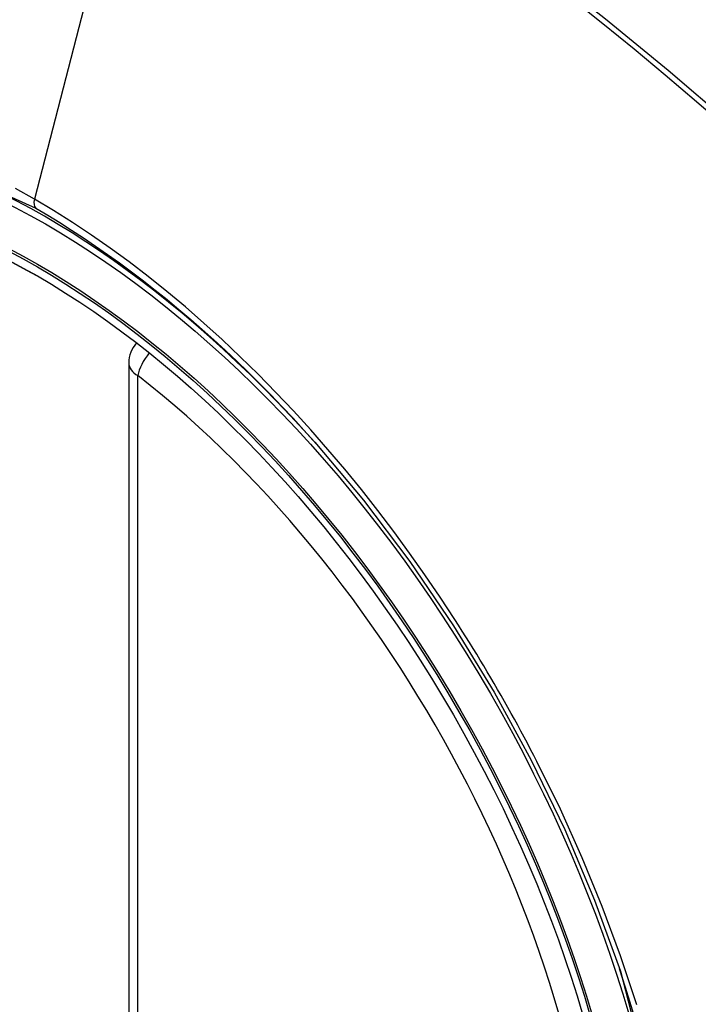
# Model space of a CAD drawing. Header units: inches. Extents: x 429.4 to 505.1, y 166.8 to 235.9.
# Tile 50 of 113: x 460.034 to 460.294, y 211.23 to 211.609. Entities that reach past the tile are written whole.
import ezdxf

# ---------------------------------------------------------------- set-up
doc = ezdxf.new("R2010")
doc.units = ezdxf.units.IN
doc.header["$MEASUREMENT"] = 0
doc.layers.add('Visible Edges(ANSI)', color=7, linetype='Continuous', lineweight=25)
doc.layers.add('Visible Tangent Edges(ANSI)', color=7, linetype='Continuous', lineweight=25)

msp = doc.modelspace()

# ---------------------------------------------------------------- linework, layer by layer
at = {"layer": 'Visible Edges(ANSI)'}
msp.add_line((460.0754704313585, 211.4765047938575), (460.0754704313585, 210.9918315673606), dxfattribs=at)
at = {"layer": 'Visible Edges(ANSI)', "flags": 128}
msp.add_lwpolyline([(460.1469887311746, 211.4460482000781), (460.1657005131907, 211.4237716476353), (460.1835491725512, 211.4001573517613), (460.2003335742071, 211.3754664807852), (460.2158820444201, 211.3499767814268), (460.2301432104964, 211.3238008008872), (460.2430359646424, 211.2970947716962), (460.2544898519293, 211.2699938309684), (460.2644380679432, 211.2426199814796)], dxfattribs=at)
at = {"layer": 'Visible Edges(ANSI)'}
msp.add_arc((460.0872814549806, 211.4765047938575), 0.0118110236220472, 138.7604623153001, 180, dxfattribs=at)
for centre, major_axis, ratio, start_param, end_param in [((460.1485269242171, 210.7487706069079), (-0.6496062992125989, 1.125151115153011), 0.5773502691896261, 5.161526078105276, 5.834048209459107), ((460.0437832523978, 211.2508436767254), (0.1574803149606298, -0.27276390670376), 0.577350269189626, 2.363976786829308, 7.060801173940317)]:
    msp.add_ellipse(centre, major_axis=major_axis, ratio=ratio, start_param=start_param, end_param=end_param, dxfattribs=at)
msp.add_ellipse((460.0403033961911, 211.2488345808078), major_axis=(-0.1599409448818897, 0.2770258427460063), ratio=0.5773502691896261, dxfattribs=at)
at = {"layer": 'Visible Tangent Edges(ANSI)'}
for p, q in [((460.0870742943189, 211.7251918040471), (460.0391767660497, 211.5395172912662)), ((460.0789298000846, 210.9870097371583), (460.0789298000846, 211.4716829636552))]:
    msp.add_line(p, q, dxfattribs=at)
at = {"layer": 'Visible Tangent Edges(ANSI)', "flags": 128}
for points in [[(460.3067723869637, 211.5685031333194), (460.2828066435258, 211.5890025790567), (460.2586694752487, 211.6088298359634), (460.2343896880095, 211.6279610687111), (460.2099963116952, 211.646373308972), (460.1855187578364, 211.6640455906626), (460.1609863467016, 211.6809596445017), (460.1364321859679, 211.6970954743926), (460.111892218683, 211.7124345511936), (460.0873625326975, 211.7269808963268), (460.0628344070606, 211.7407410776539), (460.0383010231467, 211.7537196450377), (460.0137778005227, 211.765903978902), (459.9892934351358, 211.7772784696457), (459.9648765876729, 211.7878281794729), (459.9405559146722, 211.7975381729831), (459.9163602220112, 211.8063947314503), (459.8923173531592, 211.8143899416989), (459.8684541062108, 211.8215176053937), (459.8447973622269, 211.8277715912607), (459.8213568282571, 211.8331503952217), (459.7981282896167, 211.8376578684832)], [(460.0870743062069, 211.7251918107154), (460.0992980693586, 211.7180352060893), (460.1115242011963, 211.7106785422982), (460.1237525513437, 211.7031216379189), (460.1359828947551, 211.695364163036), (460.1482149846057, 211.6874058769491), (460.1604453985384, 211.6792484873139), (460.1726681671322, 211.6708955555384), (460.1848796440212, 211.6623495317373), (460.197076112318, 211.6536129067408), (460.209253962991, 211.6446881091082), (460.2214095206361, 211.6355775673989), (460.2335391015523, 211.626283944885), (460.2456391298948, 211.6168102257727), (460.2577059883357, 211.6071595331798), (460.2697360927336, 211.5973348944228), (460.2817259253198, 211.5873394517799), (460.293671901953, 211.5771763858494), (460.305570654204, 211.5668490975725)], [(459.8309053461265, 211.2116278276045), (459.8067714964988, 211.2806995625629), (459.7933255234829, 211.348288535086), (459.7911771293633, 211.4113595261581), (459.8004302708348, 211.4667852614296), (459.8207172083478, 211.5122414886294), (459.8509806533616, 211.5454476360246), (459.8899247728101, 211.5649122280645), (459.9358917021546, 211.5698910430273), (459.986556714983, 211.5601172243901), (460.0396773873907, 211.5360680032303)], [(460.0391767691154, 211.5395172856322), (460.0318683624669, 211.5436110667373)], [(460.2007990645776, 211.3779012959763), (460.19513280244, 211.386524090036), (460.1893264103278, 211.3950409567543), (460.1833877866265, 211.4034414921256), (460.1773247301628, 211.411715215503), (460.1711451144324, 211.4198517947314), (460.1648567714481, 211.4278407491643), (460.1584675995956, 211.4356717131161), (460.1519854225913, 211.4433342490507), (460.1454175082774, 211.450818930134), (460.1387640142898, 211.4581280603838), (460.1320272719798, 211.4652599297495), (460.125211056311, 211.4722101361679), (460.1183192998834, 211.4789744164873), (460.111355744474, 211.4855483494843), (460.1043242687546, 211.4919276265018), (460.0972286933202, 211.4981079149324), (460.0900728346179, 211.5040848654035), (460.0828642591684, 211.5098506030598), (460.0756192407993, 211.5153910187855), (460.0683474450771, 211.5207002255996), (460.0610581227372, 211.5257728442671), (460.0537604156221, 211.5306034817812), (460.0464635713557, 211.5351867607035), (460.0391767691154, 211.5395172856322)], [(460.0396773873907, 211.5360680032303), (460.0442785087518, 211.5333621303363), (460.0488852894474, 211.5305541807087), (460.0534953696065, 211.5276454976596), (460.0581063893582, 211.5246374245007), (460.062716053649, 211.5215313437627), (460.067321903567, 211.5183285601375), (460.0719216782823, 211.5150304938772), (460.0765129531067, 211.5116384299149), (460.0810934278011, 211.5081537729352), (460.0856607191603, 211.5045778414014), (460.0902118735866, 211.5009126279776), (460.0947413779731, 211.4971632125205), (460.0992475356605, 211.4933314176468), (460.103729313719, 211.489418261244), (460.1081857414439, 211.4854248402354), (460.1126158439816, 211.4813522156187), (460.1170185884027, 211.477201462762), (460.1213929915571, 211.4729736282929), (460.1257380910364, 211.468669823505), (460.1300528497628, 211.4642910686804), (460.1343362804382, 211.4598384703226), (460.138587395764, 211.4553130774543), (460.1428052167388, 211.4507159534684), (460.1469887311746, 211.4460482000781)], [(460.2323262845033, 211.3232945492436), (460.2311249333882, 211.3256225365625), (460.2299135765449, 211.3279464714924), (460.2286922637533, 211.3302662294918), (460.2274610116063, 211.3325817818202), (460.226219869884, 211.334893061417), (460.2249688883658, 211.3371999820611), (460.2237080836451, 211.3395024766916), (460.2224374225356, 211.3418004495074), (460.2211570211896, 211.3440938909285), (460.2198668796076, 211.3463826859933), (460.2185670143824, 211.3486668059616), (460.2172574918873, 211.3509461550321), (460.215938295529, 211.3532206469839), (460.2146094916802, 211.3554902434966), (460.2132710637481, 211.3577548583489), (460.2119231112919, 211.3600144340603), (460.2105656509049, 211.3622689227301), (460.2091986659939, 211.3645182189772), (460.2078222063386, 211.3667622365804), (460.2064363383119, 211.3690009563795), (460.2050410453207, 211.3712343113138), (460.2036363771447, 211.3734621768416), (460.2022223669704, 211.3756845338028), (460.2007990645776, 211.3779012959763)], [(460.2707217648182, 211.2296566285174), (460.2644933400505, 211.2485692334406), (460.2574972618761, 211.26748482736), (460.2497855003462, 211.2862783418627), (460.2413874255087, 211.3048948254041), (460.2323262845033, 211.3232945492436)], [(460.264429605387, 211.2426410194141), (460.2821603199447, 211.1741468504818)]]:
    msp.add_lwpolyline(points, dxfattribs=at)
at = {"layer": 'Visible Tangent Edges(ANSI)'}
for centre, major_axis, ratio, start_param, end_param in [((460.0427894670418, 211.2502699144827), (-0.1731810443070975, 0.2999583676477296), 0.577350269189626, 5.055269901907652, 10.65269335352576), ((460.0424612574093, 211.5400861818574), (-0.0024606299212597, -0.0042619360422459), 0.5773502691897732, 5.161112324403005, 6.141288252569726), ((460.0872814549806, 211.4765047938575), (0.0072436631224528, 0.0093289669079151), 0.4708410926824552, 1.514964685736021, 2.428163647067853), ((460.0872814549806, 211.4765047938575), (-0.0118110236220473, -1e-16), 0.5773502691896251, 0, 0.78539816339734), ((460.0427392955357, 211.2502409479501), (0.1505905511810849, -0.2608304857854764), 0.5773502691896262, 5.668550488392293, 8.468616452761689)]:
    msp.add_ellipse(centre, major_axis=major_axis, ratio=ratio, start_param=start_param, end_param=end_param, dxfattribs=at)
for centre, major_axis, ratio in [((460.043381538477, 211.2506117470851), (0.171107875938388, -0.296367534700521), 0.5773502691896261), ((460.0404072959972, 211.2488945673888), (-0.1626954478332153, 0.2817967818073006), 0.5773502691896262), ((460.0403033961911, 211.2488345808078), (0.1620986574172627, -0.2807631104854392), 0.5773502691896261)]:
    msp.add_ellipse(centre, major_axis=major_axis, ratio=ratio, dxfattribs=at)

doc.saveas('drawing.dxf')
